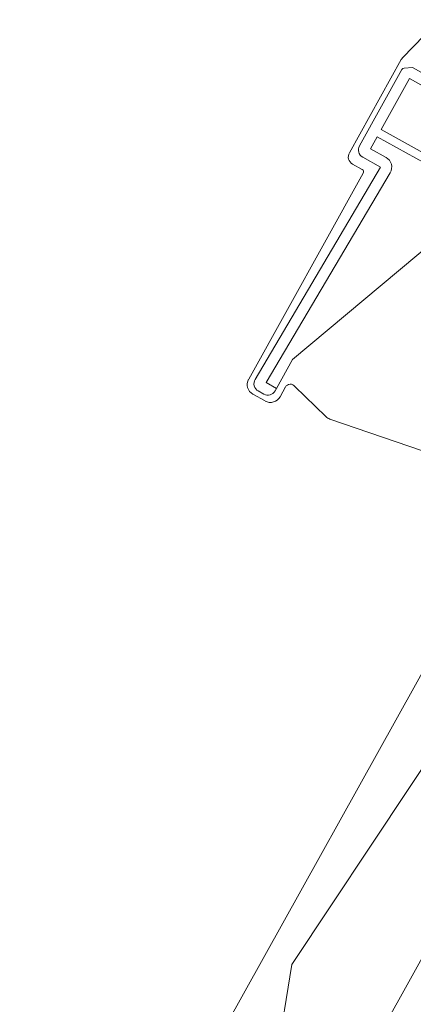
# Model space of a CAD drawing. Extents: x -613240 to -325500, y -25863 to 152403.
# Tile 84 of 254: x -389786 to -389715, y -4797 to -4619. Entities that reach past the tile are written whole.
import ezdxf

# ---------------------------------------------------------------- set-up
doc = ezdxf.new("R2010")
doc.units = 0
doc.header["$MEASUREMENT"] = 0
for name, color, linetype, lineweight in [('Arch dachowki_Nr_Pióra__21', 7, 'Continuous', 9), ('Arch dachy_Nr_Pióra__5', 7, 'Continuous', 13), ('Arch okna_Nr_Pióra__5', 7, 'Continuous', 13)]:
    doc.layers.add(name, color=color, linetype=linetype, lineweight=lineweight)

msp = doc.modelspace()

# ---------------------------------------------------------------- linework, layer by layer
at = {"layer": 'Arch dachowki_Nr_Pióra__21', "linetype": 'Continuous'}
for p, q in [((-390693.65, -6496.33), (-389690.22, -4695.7)), ((-390671.81, -6508.5), (-389672.55, -4715.35))]:
    msp.add_line(p, q, dxfattribs=at)
at = {"layer": 'Arch dachy_Nr_Pióra__5', "linetype": 'Continuous', "flags": 128}
msp.add_lwpolyline([(-389698.82, -4672.05), (-389706.35, -4685.57, 0.341648), (-389706.08, -4687.31), (-389702.4, -4689.4, -0.442265), (-389694, -4725.42), (-389736.76, -4789.6), (-389739.46, -4806.26)], format="xyb", dxfattribs=at)
at = {"layer": 'Arch okna_Nr_Pióra__5', "linetype": 'Continuous'}
for p, q in [((-389716.78, -4626.14), (-389710.1, -4619.25)), ((-389726.36, -4643.23), (-389717.02, -4626.45)), ((-389716.87, -4628.24), (-389724.53, -4641.99)), ((-389716.47, -4627.99), (-389714.94, -4627.87)), ((-389684.54, -4644.81), (-389714.94, -4627.87)), ((-389720.59, -4639.04), (-389715.48, -4629.86)), ((-389685.52, -4646.55), (-389715.48, -4629.86)), ((-389690.63, -4655.73), (-389720.59, -4639.04)), ((-389721.32, -4640.34), (-389722.54, -4642.52)), ((-389721.32, -4640.34), (-389691.36, -4657.04)), ((-389722.54, -4642.52), (-389719.74, -4644.08)), ((-389723.95, -4644.03), (-389720.71, -4645.83)), ((-389744.53, -4684.05), (-389723.84, -4646.92)), ((-389720.71, -4645.83), (-389743.37, -4684.1)), ((-389718.99, -4646.85), (-389741.39, -4684.68)), ((-389724.04, -4646.24), (-389725.78, -4645.27)), ((-389736.59, -4680.48), (-389701.67, -4651.29)), ((-389739.51, -4685.72), (-389736.59, -4680.48)), ((-389739.51, -4685.72), (-389741.39, -4684.68)), ((-389739.76, -4686.16), (-389739.51, -4685.72)), ((-389737.88, -4685.46), (-389738.85, -4687.21)), ((-389730.6, -4690.79), (-389736.2, -4685.37)), ((-389741.57, -4687.98), (-389743.76, -4686.77)), ((-389742.81, -4686.18), (-389741.8, -4686.74)), ((-389698.82, -4701.92), (-389729.86, -4691.24))]:
    msp.add_line(p, q, dxfattribs=at)
for centre, radius, start, end in [((-389715.71, -4627.18), 1.5, 135.8707, 150.8707), ((-389716.43, -4628.49), 0.5, 94.5607, 150.8707), ((-389725.05, -4643.96), 1.5, 150.8707, 240.8707), ((-389723.22, -4642.72), 1.5, 150.8707, 240.8707), ((-389720.71, -4645.83), 2, 329.3691, 60.8707), ((-389724.28, -4646.68), 0.5, 330.8707, 60.8707), ((-389742.79, -4685.02), 2, 150.8707, 240.8707), ((-389742.08, -4684.87), 1.5, 149.3707, 240.8707), ((-389737.01, -4685.95), 1, 35.8707, 150.8707), ((-389741.07, -4685.43), 1.5, 240.8707, 330.8707), ((-389740.6, -4686.24), 2, 240.8707, 330.8707), ((-389729.21, -4689.35), 2, 226.0172, 251.0172)]:
    msp.add_arc(centre, radius, start, end, dxfattribs=at)

doc.saveas('drawing.dxf')
